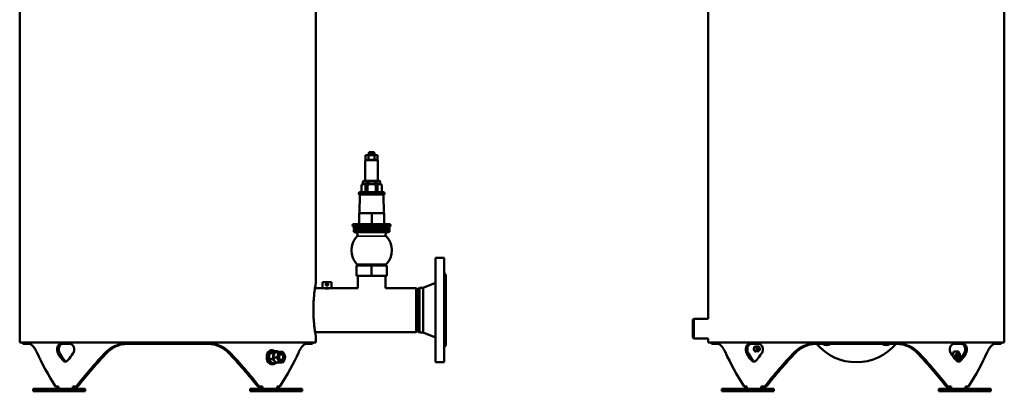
# Model space of a CAD drawing. Header units: millimetres. Extents: x -687 to 6545, y -1613 to 2022.
# Tile 7 of 36: x 2752 to 4452, y -437 to 204. Entities that reach past the tile are written whole.
import ezdxf

# ---------------------------------------------------------------- set-up
doc = ezdxf.new("R2010")
doc.units = ezdxf.units.MM
doc.layers.add('Видимые тонкие (ГОСТ)', color=7, linetype='Continuous', lineweight=35)
doc.layers.add('Видимый контур (ГОСТ)', color=7, linetype='Continuous', lineweight=50)

msp = doc.modelspace()

# ---------------------------------------------------------------- linework, layer by layer
at = {"layer": 'Видимые тонкие (ГОСТ)'}
for p, q in [((3370.3, -38.4), (3348.4, -38.4)), ((3342, -82.4), (3341.9, -82.4)), ((3344.4, -75.4), (3344.4, -75.4)), ((3352.3, -82.4), (3349, -82.4)), ((3352.8, -75.4), (3350.9, -75.4)), ((3367.8, -75.4), (3365.9, -75.4)), ((3369.7, -82.4), (3366.4, -82.4)), ((3374.4, -75.4), (3374.3, -75.4)), ((3376.9, -82.4), (3376.8, -82.4)), ((3381.4, -94.9), (3337.4, -94.9)), ((3337.4, -95.9), (3381.4, -95.9)), ((3332.4, -162.6), (3386.3, -162.6)), ((3334.1, -169.2), (3384.6, -169.2)), ((3334, -217.6), (3384.7, -217.6)), ((2821.2, -371.6), (2818.4, -371.6)), ((2900.6, -369.1), (2903.6, -369.1)), ((3114.1, -369.1), (3111.1, -369.1)), ((4009.9, -371.6), (4007.1, -371.6)), ((4092.3, -369.1), (4089.3, -369.1)), ((4302.9, -369.1), (4299.9, -369.1)), ((4382.3, -371.6), (4385.1, -371.6)), ((2828.5, -382.4), (2825.6, -382.4)), ((4017.2, -382.4), (4014.4, -382.4)), ((4377.8, -382.4), (4375, -382.4))]:
    msp.add_line(p, q, dxfattribs=at)
at = {"layer": 'Видимый контур (ГОСТ)'}
for p, q in [((2751.9, -352.3), (2751.9, 644.7)), ((3940.6, -311.5), (3940.6, 644.7)), ((4451.6, -352.3), (4451.6, 644.7)), ((3262.9, -251), (3262.9, 542)), ((3349, -29.4), (3353.8, -29.4)), ((3349, -37.5), (3349, -29.4)), ((3353.8, -29.4), (3364.2, -29.4)), ((3353.8, -37.5), (3353.8, -29.4)), ((3355.4, -24.4), (3354.4, -25.4)), ((3364.3, -25.4), (3354.4, -25.4)), ((3354.4, -29.4), (3354.4, -25.4)), ((3355.4, -24.4), (3363.3, -24.4)), ((3363.3, -24.4), (3364.3, -25.4)), ((3364.2, -29.4), (3369.7, -29.4)), ((3364.2, -37.5), (3364.2, -29.4)), ((3364.3, -29.4), (3364.3, -25.4)), ((3369.7, -37.5), (3369.7, -29.4)), ((3348.4, -38.4), (3348.4, -73.4)), ((3349.4, -37.4), (3353.4, -37.4)), ((3354.7, -37.4), (3363.3, -37.4)), ((3364.7, -37.4), (3369.3, -37.4)), ((3370.3, -38.4), (3370.3, -73.4)), ((3341.9, -93.4), (3341.9, -82.4)), ((3342, -93.4), (3342, -82.4)), ((3344.4, -78.4), (3344.4, -75.4)), ((3344.4, -78.4), (3344.4, -75.4)), ((3347.7, -78.4), (3344.4, -78.4)), ((3344.4, -78.4), (3344.4, -78.4)), ((3346.4, -73.4), (3372.4, -73.4)), ((3350.9, -78.4), (3347.7, -78.4)), ((3349, -82.4), (3349, -93.4)), ((3350.9, -75.4), (3350.9, -78.4)), ((3350.9, -78.4), (3352.8, -78.4)), ((3352.3, -93.4), (3352.3, -82.4)), ((3352.8, -78.4), (3352.8, -75.4)), ((3359.4, -78.4), (3352.8, -78.4)), ((3365.9, -78.4), (3359.4, -78.4)), ((3365.9, -75.4), (3365.9, -78.4)), ((3365.9, -78.4), (3367.8, -78.4)), ((3366.4, -82.4), (3366.4, -93.4)), ((3367.8, -78.4), (3367.8, -75.4)), ((3371, -78.4), (3367.8, -78.4)), ((3369.7, -93.4), (3369.7, -82.4)), ((3374.3, -78.4), (3371, -78.4)), ((3374.3, -75.4), (3374.3, -78.4)), ((3374.3, -78.4), (3374.4, -78.4)), ((3374.4, -78.4), (3374.4, -75.4)), ((3376.8, -82.4), (3376.8, -93.4)), ((3376.9, -93.4), (3376.9, -82.4)), ((3337.4, -94.9), (3337.4, -95.9)), ((3338.9, -97.4), (3338.5, -129.4)), ((3338.9, -93.4), (3379.9, -93.4)), ((3379.9, -97.4), (3338.9, -97.4)), ((3379.9, -97.4), (3380.2, -129.4)), ((3381.4, -94.9), (3381.4, -95.9)), ((3337.8, -129.4), (3337.9, -129.4)), ((3337.8, -148.4), (3337.8, -129.4)), ((3337.9, -129.4), (3359.5, -129.4)), ((3337.9, -148.4), (3337.9, -129.4)), ((3359.5, -148.4), (3359.5, -129.4)), ((3359.5, -129.4), (3380.9, -129.4)), ((3380.9, -148.4), (3380.9, -129.4)), ((3328.4, -152.4), (3390.4, -152.4)), ((3328.4, -152.4), (3328.4, -156.4)), ((3328.5, -148.4), (3390.2, -148.4)), ((3390.4, -152.4), (3390.4, -156.4)), ((3328.4, -156.4), (3390.4, -156.4)), ((3328.4, -157.4), (3390.4, -157.4)), ((3328.4, -157.4), (3328.4, -161.4)), ((3328.4, -161.4), (3390.4, -161.4)), ((3332.4, -162.6), (3328.4, -161.4)), ((3329.9, -156.4), (3329.9, -157.4)), ((3386.3, -162.6), (3390.4, -161.4)), ((3388.9, -156.4), (3388.9, -157.4)), ((3390.4, -157.4), (3390.4, -161.4)), ((3333.4, -219.4), (3359.4, -219.4)), ((3333.4, -237.4), (3333.4, -219.4)), ((3359.4, -219.4), (3385.4, -219.4)), ((3359.4, -237.4), (3359.4, -219.4)), ((3385.4, -237.4), (3385.4, -219.4)), ((3469.4, -206.5), (3469.4, -386.5)), ((3484.4, -206.5), (3469.4, -206.5)), ((3484.4, -206.5), (3484.4, -386.5)), ((3333.4, -237.4), (3359.4, -237.4)), ((3335.6, -237.4), (3335.6, -258.5)), ((3359.4, -237.4), (3385.4, -237.4)), ((3383.1, -237.4), (3383.1, -258.5)), ((3487.4, -235.5), (3484.4, -232.5)), ((3487.4, -235.5), (3487.4, -357.5)), ((3290.4, -248.4), (3274.4, -248.4)), ((3274.4, -258.5), (3274.4, -248.4)), ((3290.4, -258.5), (3290.4, -248.4)), ((3448.1, -258), (3469.4, -249.5)), ((3261.6, -258.5), (3274.4, -258.5)), ((3290.4, -258.5), (3274.4, -258.5)), ((3290.4, -258.5), (3335.6, -258.5)), ((3383.1, -258.5), (3436.4, -258.5)), ((3436.4, -334.5), (3436.4, -258.5)), ((3439.4, -261.4), (3436.4, -258.5)), ((3439.4, -262.5), (3442, -258)), ((3439.4, -331.5), (3439.4, -261.4)), ((3442, -258), (3442, -335)), ((3448.1, -258), (3442, -258)), ((3448.1, -258), (3448.1, -335)), ((3914.1, -313), (3915.6, -311.5)), ((3914.1, -344), (3914.1, -313)), ((3915.6, -311.5), (3915.6, -345.5)), ((3940.6, -311.5), (3915.6, -311.5)), ((3261.9, -334.5), (3436.4, -334.5)), ((3439.4, -331.5), (3436.4, -334.5)), ((3439.4, -330.5), (3442, -335)), ((3448.1, -335), (3442, -335)), ((3448.1, -335), (3469.4, -343.5)), ((2751.9, -352.3), (3262.9, -352.3)), ((2757.4, -354.5), (2757.4, -352.3)), ((2767.5, -354.5), (2757.4, -354.5)), ((2838.4, -354.5), (2823.1, -354.5)), ((3007.3, -354.5), (2936.8, -354.5)), ((3007.3, -354.5), (3007.3, -352.3)), ((3007.3, -354.5), (3007.4, -354.5)), ((3007.4, -352.3), (3007.4, -354.5)), ((3077.9, -354.5), (3007.4, -354.5)), ((3257.4, -354.5), (3247.2, -354.5)), ((3257.4, -354.5), (3257.4, -352.3)), ((3262.9, -352.3), (3262.9, -340.5)), ((3914.1, -344), (3915.6, -345.5)), ((3940.6, -345.5), (3915.6, -345.5)), ((3940.6, -352.3), (3940.6, -345.5)), ((3940.6, -352.3), (4451.6, -352.3)), ((3946.1, -354.5), (3946.1, -352.3)), ((3956.3, -354.5), (3946.1, -354.5)), ((4027.2, -354.5), (4011.8, -354.5)), ((4266.6, -354.5), (4125.6, -354.5)), ((4380.4, -354.5), (4365, -354.5)), ((4446.1, -354.5), (4435.9, -354.5)), ((4446.1, -354.5), (4446.1, -352.3)), ((3189.7, -370.9), (3183.8, -370.9)), ((3186.7, -365.7), (3185.4, -365.7)), ((3188.4, -365.7), (3186.7, -365.7)), ((3196.6, -367.5), (3190.7, -367.5)), ((3198.8, -369.1), (3192.9, -369.1)), ((3206.1, -368.4), (3200.2, -368.4)), ((3487.4, -357.5), (3484.4, -360.5)), ((4021.1, -359.5), (4026.6, -359.5)), ((4021.1, -367.5), (4026.6, -367.5)), ((4029.4, -363.4), (4029.4, -363.4)), ((4029.4, -363.6), (4029.4, -363.6)), ((4364.7, -368), (4372.7, -368)), ((3188.2, -381.1), (3182.3, -381.1)), ((3186.7, -389.7), (3185.4, -389.7)), ((3188.4, -389.7), (3186.7, -389.7)), ((3193.8, -387.9), (3187.8, -387.9)), ((3195.5, -378.4), (3189.6, -378.4)), ((3199.6, -387), (3193.6, -387)), ((3484.4, -386.5), (3469.4, -386.5)), ((2865, -432.5), (2775, -432.5)), ((2775, -436.5), (2775, -432.5)), ((2865, -436.5), (2775, -436.5)), ((2813.8, -428.5), (2818.6, -428.5)), ((2818.6, -428.5), (2818.6, -432.5)), ((2843.4, -432.5), (2818.6, -432.5)), ((2843.4, -428.5), (2843.4, -432.5)), ((2843.4, -428.5), (2849.1, -428.5)), ((2843.4, -432.5), (2846.2, -432.5)), ((2846.2, -428.5), (2846.2, -432.5)), ((2852, -428.5), (2849.1, -428.5)), ((2865, -436.5), (2865, -432.5)), ((3239.7, -432.5), (3149.7, -432.5)), ((3149.7, -436.5), (3149.7, -432.5)), ((3239.7, -436.5), (3149.7, -436.5)), ((3165.6, -428.5), (3162.7, -428.5)), ((3165.6, -428.5), (3171.3, -428.5)), ((3168.5, -428.5), (3168.5, -432.5)), ((3168.5, -432.5), (3171.3, -432.5)), ((3171.3, -428.5), (3171.3, -432.5)), ((3196.1, -432.5), (3171.3, -432.5)), ((3196.1, -428.5), (3196.1, -432.5)), ((3196.1, -428.5), (3200.9, -428.5)), ((3239.7, -436.5), (3239.7, -432.5)), ((4053.7, -432.5), (3963.7, -432.5)), ((3963.7, -436.5), (3963.7, -432.5)), ((4053.7, -436.5), (3963.7, -436.5)), ((4002.5, -428.5), (4007.4, -428.5)), ((4007.4, -428.5), (4007.4, -432.5)), ((4032.1, -432.5), (4007.4, -432.5)), ((4032.1, -428.5), (4032.1, -432.5)), ((4032.1, -428.5), (4037.9, -428.5)), ((4032.1, -432.5), (4035, -432.5)), ((4035, -428.5), (4035, -432.5)), ((4040.7, -428.5), (4037.9, -428.5)), ((4053.7, -436.5), (4053.7, -432.5)), ((4428.5, -432.5), (4338.5, -432.5)), ((4338.5, -436.5), (4338.5, -432.5)), ((4428.5, -436.5), (4338.5, -436.5)), ((4354.3, -428.5), (4351.5, -428.5)), ((4354.3, -428.5), (4360.1, -428.5)), ((4357.2, -428.5), (4357.2, -432.5)), ((4357.2, -432.5), (4360.1, -432.5)), ((4360.1, -428.5), (4360.1, -432.5)), ((4384.8, -432.5), (4360.1, -432.5)), ((4384.8, -428.5), (4384.8, -432.5)), ((4384.8, -428.5), (4389.7, -428.5)), ((4428.5, -436.5), (4428.5, -432.5))]:
    msp.add_line(p, q, dxfattribs=at)
for centre, radius, start, end in [((3349.4, -38.4), 1, 102.3041, 180), ((3369.3, -38.4), 1, 0, 65.702), ((3345.9, -82.4), 4, 90, 180), ((3346.4, -75.4), 2, 90, 180), ((3372.4, -75.4), 2, 0, 90), ((3372.9, -82.4), 4, 0, 90), ((3338.9, -94.9), 1.5, 90, 180), ((3338.9, -95.9), 1.5, 180, 270), ((3379.9, -94.9), 1.5, 0, 90), ((3379.9, -95.9), 1.5, 270, 0), ((3328.5, -150.4), 2, 90, 266.8645), ((3390.2, -150.4), 2, 273.1355, 90), ((3359.4, -193.4), 35, 136.1635, 223.5718), ((3331.2, -166.4), 4, 316.1635, 73.4681), ((3387.5, -166.4), 4, 106.5319, 223.8365), ((3359.4, -193.4), 35, 316.4282, 43.8365), ((3326.5, -224.7), 10.4, 30.5603, 43.5718), ((3392.2, -224.7), 10.4, 136.4282, 149.4397), ((4196.1, -296.5), 90, 220.1396, 319.8609), ((4144.8, -347.8), 9, 228.4439, 311.5561), ((4247.4, -347.8), 9, 228.4439, 311.5561)]:
    msp.add_arc(centre, radius, start, end, dxfattribs=at)
for centre, major_axis, ratio, start_param, end_param in [((3007.4, -453.5), (231, -231), 0.414214, 3.975514, 4.219522), ((3007.4, -389.5), (-231, 231), 0.414214, 1.10632, 1.149809), ((3007.4, -389.5), (227.3, -227.3), 0.414214, 4.246743, 4.290942), ((3007.4, -389.5), (-231, -231), 0.414214, 5.033311, 5.0768), ((3007.4, -453.5), (231, 231), 0.414214, 1.619319, 1.863328), ((3007.4, -453.5), (-227.3, -227.3), 0.414214, 4.755077, 5.003286), ((3007.4, -453.5), (-227.3, 227.3), 0.414214, 4.421492, 4.669701), ((3007.4, -453.5), (-231, 231), 0.414214, 4.419857, 4.663866), ((3186.7, -377.7), (0, 12), 0.707107, 0, 3.141593), ((3186.7, -377.7), (0, 12), 0.707107, 0, 3.141593), ((3188.4, -377.7), (0, 12), 0.707107, 5.727087, 9.980876), ((3007.4, -453.5), (-231, -231), 0.414214, 2.063663, 2.307672), ((4196.1, -453.5), (231, -231), 0.414214, 3.975514, 4.219522), ((4196.1, -389.5), (-231, 231), 0.414214, 1.10632, 1.149809), ((4196.1, -389.5), (227.3, -227.3), 0.414214, 4.246743, 4.290942), ((4026.6, -363.5), (0, 4), 0.707107, 4.728538, 10.979425), ((4196.1, -389.5), (-231, -231), 0.414214, 5.033311, 5.0768), ((4196.1, -453.5), (231, 231), 0.414214, 1.619319, 1.863328), ((4196.1, -453.5), (-227.3, -227.3), 0.414214, 4.755077, 5.003286), ((4196.1, -453.5), (227.3, -227.3), 0.414214, 1.279899, 1.528108), ((4196.1, -453.5), (231, -231), 0.414214, 1.278265, 1.522273), ((4196.1, -389.5), (231, -231), 0.414214, 1.206385, 1.249875), ((4196.1, -355), (199.6, 420.6), 0.341999, 4.82756, 4.842776), ((4372.8, -377.7), (0, 6.5), 0.707107, 0.193513, 2.948079), ((4372.8, -377.7), (0, -6.5), 0.707107, 3.335106, 6.089672), ((4374.5, -377.7), (0, -6.5), 0.707107, 3.536384, 5.888394), ((4374.5, -377.7), (0, 6), 0.707107, 0.317857, 2.823735), ((4374.9, -377.7), (0, -5.05), 0.707107, 3.394945, 6.029833), ((4196.1, -361.5), (199.6, -420.6), 0.341999, 1.371747, 1.394639), ((4196.1, -389.5), (227.3, 227.3), 0.414214, 5.133836, 5.178035), ((4196.1, -389.5), (231, 231), 0.414214, 5.133376, 5.176865), ((4196.1, -453.5), (231, 231), 0.414214, 5.205255, 5.449264), ((3196.4, -377.7), (0, 5.05), 0.707107, 4.430186, 4.994592), ((4196.1, -394), (199.6, 420.6), 0.341999, 4.898675, 4.911438)]:
    msp.add_ellipse(centre, major_axis=major_axis, ratio=ratio, start_param=start_param, end_param=end_param, dxfattribs=at)
for centre, major_axis in [((3203.7, -377.7), (0, -8.3)), ((3203.7, -377.7), (0, 6)), ((3203.3, -377.7), (0, -5.05)), ((4027.1, -363.5), (0, -3.23)), ((4371, -377.7), (0, -6.5))]:
    msp.add_ellipse(centre, major_axis=major_axis, ratio=0.707107, dxfattribs=at)
for points in [[(3349.2, -37.5), (3349.2, -37.5), (3349.3, -37.4), (3349.4, -37.4)], [(3353.4, -37.4), (3353.5, -37.4), (3353.7, -37.5), (3353.8, -37.5)], [(3353.8, -37.5), (3354.1, -37.5), (3354.5, -37.4), (3354.7, -37.4)], [(3363.3, -37.4), (3363.6, -37.4), (3363.9, -37.5), (3364.2, -37.5)], [(3364.2, -37.5), (3364.4, -37.5), (3364.5, -37.4), (3364.7, -37.4)], [(3369.3, -37.4), (3369.4, -37.4), (3369.6, -37.5), (3369.7, -37.5)]]:
    msp.add_open_spline(points, degree=3, dxfattribs=at)
for points, knots in [([(3342, -82.4), (3342, -82.2), (3342, -81.9), (3342.1, -81.5), (3342.2, -81.2), (3342.4, -80.7), (3342.7, -80.4), (3343.6, -79.5), (3344.7, -79.3), (3346.3, -79.3), (3347.3, -79.5), (3348.3, -80.4), (3348.5, -80.7), (3348.8, -81.2), (3348.9, -81.5), (3349, -81.9), (3349, -82.2), (3349, -82.4)], [0.793375, 0.793375, 0.793375, 0.793375, 0.859577, 0.859577, 0.944459, 0.944459, 1.080669, 1.080669, 1.586751, 1.586751, 2.092833, 2.092833, 2.229043, 2.229043, 2.313924, 2.313924, 2.380126, 2.380126, 2.380126, 2.380126]), ([(3344.4, -75.4), (3344.4, -75.3), (3344.4, -75.1), (3344.5, -74.8), (3344.6, -74.6), (3344.8, -74.3), (3345, -74.1), (3345.5, -73.7), (3346, -73.6), (3346.8, -73.5), (3347.3, -73.5), (3348.1, -73.5), (3348.5, -73.5), (3349.4, -73.6), (3349.8, -73.7), (3350.3, -74.1), (3350.5, -74.3), (3350.7, -74.6), (3350.8, -74.8), (3350.9, -75.1), (3350.9, -75.3), (3350.9, -75.4)], [0.687449, 0.687449, 0.687449, 0.687449, 0.730926, 0.730926, 0.792009, 0.792009, 0.898366, 0.898366, 1.136632, 1.136632, 1.374898, 1.374898, 1.613164, 1.613164, 1.85143, 1.85143, 1.957786, 1.957786, 2.018869, 2.018869, 2.062347, 2.062347, 2.062347, 2.062347]), ([(3352.3, -82.4), (3352.3, -82.2), (3352.3, -81.9), (3352.5, -81.5), (3352.7, -81.2), (3353.3, -80.7), (3353.7, -80.4), (3355.7, -79.5), (3357.7, -79.3), (3361, -79.3), (3363.1, -79.5), (3365, -80.4), (3365.5, -80.7), (3366, -81.2), (3366.2, -81.5), (3366.4, -81.9), (3366.4, -82.2), (3366.4, -82.4)], [0.793375, 0.793375, 0.793375, 0.793375, 0.859577, 0.859577, 0.944459, 0.944459, 1.080669, 1.080669, 1.586751, 1.586751, 2.092833, 2.092833, 2.229043, 2.229043, 2.313924, 2.313924, 2.380126, 2.380126, 2.380126, 2.380126]), ([(3352.8, -75.4), (3352.8, -75.3), (3352.9, -75.1), (3353, -74.8), (3353.2, -74.6), (3353.6, -74.3), (3354, -74.1), (3355.1, -73.7), (3356, -73.6), (3357.7, -73.5), (3358.6, -73.5), (3360.1, -73.5), (3361, -73.5), (3362.7, -73.6), (3363.6, -73.7), (3364.7, -74.1), (3365.1, -74.3), (3365.5, -74.6), (3365.7, -74.8), (3365.8, -75.1), (3365.9, -75.3), (3365.9, -75.4)], [0.687449, 0.687449, 0.687449, 0.687449, 0.730926, 0.730926, 0.792009, 0.792009, 0.898366, 0.898366, 1.136632, 1.136632, 1.374898, 1.374898, 1.613164, 1.613164, 1.85143, 1.85143, 1.957786, 1.957786, 2.018869, 2.018869, 2.062347, 2.062347, 2.062347, 2.062347]), ([(3367.8, -75.4), (3367.8, -75.3), (3367.8, -75.1), (3367.9, -74.8), (3368, -74.6), (3368.2, -74.3), (3368.4, -74.1), (3368.9, -73.7), (3369.3, -73.6), (3370.2, -73.5), (3370.6, -73.5), (3371.4, -73.5), (3371.9, -73.5), (3372.7, -73.6), (3373.2, -73.7), (3373.7, -74.1), (3373.9, -74.3), (3374.1, -74.6), (3374.2, -74.8), (3374.3, -75.1), (3374.3, -75.3), (3374.3, -75.4)], [0.687449, 0.687449, 0.687449, 0.687449, 0.730926, 0.730926, 0.792009, 0.792009, 0.898366, 0.898366, 1.136632, 1.136632, 1.374898, 1.374898, 1.613164, 1.613164, 1.85143, 1.85143, 1.957786, 1.957786, 2.018869, 2.018869, 2.062347, 2.062347, 2.062347, 2.062347]), ([(3369.7, -82.4), (3369.7, -82.2), (3369.7, -81.9), (3369.8, -81.5), (3369.9, -81.2), (3370.2, -80.7), (3370.4, -80.4), (3371.4, -79.5), (3372.4, -79.3), (3374.1, -79.3), (3375.1, -79.5), (3376, -80.4), (3376.3, -80.7), (3376.5, -81.2), (3376.6, -81.5), (3376.7, -81.9), (3376.8, -82.2), (3376.8, -82.4)], [0.793375, 0.793375, 0.793375, 0.793375, 0.859577, 0.859577, 0.944459, 0.944459, 1.080669, 1.080669, 1.586751, 1.586751, 2.092833, 2.092833, 2.229043, 2.229043, 2.313924, 2.313924, 2.380126, 2.380126, 2.380126, 2.380126]), ([(3258.9, -295.8), (3258.9, -293), (3258.9, -290.1), (3259.1, -284.3), (3259.3, -281.4), (3259.6, -275.9), (3259.9, -273.2), (3260.3, -268.4), (3260.6, -266.1), (3261.1, -262.2), (3261.4, -260.3), (3261.8, -257), (3262.1, -255.6), (3262.4, -253.3), (3262.6, -252.4), (3262.8, -251.3), (3262.9, -251), (3262.9, -251), (3262.8, -251.3), (3262.6, -252.4), (3262.5, -253.3), (3262.1, -255.5), (3261.9, -256.9), (3261.7, -258.5)], [0, 0, 0, 0, 0.844726, 0.844726, 1.689451, 1.689451, 2.534177, 2.534177, 3.378903, 3.378903, 4.223601, 4.223601, 5.068299, 5.068299, 5.912997, 5.912997, 6.757695, 6.757695, 7.602393, 7.602393, 8.447091, 8.447091, 9.257065, 9.257065, 9.257065, 9.257065]), ([(3284.4, -252.4), (3284.4, -252.7), (3284.3, -253), (3284.1, -253.5), (3283.9, -253.7), (3283.6, -254), (3283.4, -254.2), (3282.9, -254.4), (3282.6, -254.4), (3282.1, -254.4), (3281.8, -254.4), (3281.3, -254.2), (3281.1, -254), (3280.8, -253.7), (3280.6, -253.5), (3280.4, -253), (3280.4, -252.7), (3280.4, -252.2), (3280.4, -251.9), (3280.6, -251.4), (3280.8, -251.2), (3281.1, -250.9), (3281.3, -250.7), (3281.8, -250.5), (3282.1, -250.4), (3282.6, -250.4), (3282.9, -250.5), (3283.4, -250.7), (3283.6, -250.9), (3283.9, -251.2), (3284.1, -251.4), (3284.3, -251.9), (3284.4, -252.2), (3284.4, -252.4)], [0, 0, 0, 0, 0.07569, 0.07569, 0.151379, 0.151379, 0.227058, 0.227058, 0.302737, 0.302737, 0.378416, 0.378416, 0.454096, 0.454096, 0.529785, 0.529785, 0.605475, 0.605475, 0.681164, 0.681164, 0.756854, 0.756854, 0.832533, 0.832533, 0.908212, 0.908212, 0.983891, 0.983891, 1.05957, 1.05957, 1.13526, 1.13526, 1.21095, 1.21095, 1.21095, 1.21095]), ([(3484.4, -249.3), (3484.7, -250.1), (3484.9, -250.9), (3484.9, -252.3), (3484.7, -252.8), (3484.4, -253.3)], [1.5175772, 1.5175772, 1.5175772, 1.5175772, 1.7978512, 1.7978512, 2.0781252, 2.0781252, 2.0781252, 2.0781252]), ([(3289.4, -258.5), (3289.4, -258.5), (3289.2, -258.5), (3288.5, -258.6), (3287.9, -258.7), (3286.7, -258.9), (3285.9, -258.9), (3284.2, -259.1), (3283.2, -259.1), (3281.5, -259.1), (3280.5, -259.1), (3278.8, -258.9), (3278, -258.9), (3276.8, -258.7), (3276.2, -258.6), (3275.5, -258.5), (3275.4, -258.5), (3275.4, -258.5)], [1.057316, 1.057316, 1.057316, 1.057316, 1.32164, 1.32164, 1.585964, 1.585964, 1.850298, 1.850298, 2.114632, 2.114632, 2.378966, 2.378966, 2.643301, 2.643301, 2.907624, 2.907624, 3.171948, 3.171948, 3.171948, 3.171948]), ([(3261.9, -334.5), (3262, -335.5), (3262.2, -336.4), (3262.5, -338.3), (3262.6, -339.1), (3262.8, -340.3), (3262.9, -340.5), (3262.9, -340.5), (3262.8, -340.3), (3262.6, -339.1), (3262.4, -338.3), (3262.1, -336), (3261.8, -334.6), (3261.4, -331.3), (3261.1, -329.4), (3260.6, -325.4), (3260.3, -323.2), (3259.9, -318.3), (3259.6, -315.7), (3259.3, -310.2), (3259.1, -307.3), (3258.9, -301.5), (3258.9, -298.6), (3258.9, -295.8)], [18.034021, 18.034021, 18.034021, 18.034021, 18.583689, 18.583689, 19.428387, 19.428387, 20.273085, 20.273085, 21.117783, 21.117783, 21.962482, 21.962482, 22.80718, 22.80718, 23.651878, 23.651878, 24.496603, 24.496603, 25.341329, 25.341329, 26.186055, 26.186055, 27.03078, 27.03078, 27.03078, 27.03078]), ([(3484.4, -339.7), (3484.7, -340.2), (3484.9, -340.7), (3484.9, -342.1), (3484.7, -342.9), (3484.4, -343.7)], [1.5175772, 1.5175772, 1.5175772, 1.5175772, 1.7978512, 1.7978512, 2.0781252, 2.0781252, 2.0781252, 2.0781252]), ([(2767.5, -354.5), (2768.5, -354.5), (2769.6, -354.8), (2771.9, -356), (2773.1, -357), (2775.6, -359.5), (2776.9, -361.2), (2779.2, -364.9), (2780.3, -366.9), (2781.3, -369.1)], [8.39373, 8.39373, 8.39373, 8.39373, 9.429698, 9.429698, 10.465666, 10.465666, 11.501634, 11.501634, 12.464567, 12.464567, 12.464567, 12.464567]), ([(2818.4, -371.6), (2818.4, -371.6), (2818.4, -371.6), (2817.8, -370.7), (2817.3, -369.6), (2816.6, -367.1), (2816.4, -365.8), (2816.4, -363.2), (2816.6, -361.9), (2817.3, -359.4), (2817.8, -358.3), (2818.9, -356.5), (2819.7, -355.8), (2821.3, -354.8), (2822.2, -354.5), (2823.1, -354.5)], [-3.769096, -3.769096, -3.769096, -3.769096, -3.768739, -3.768739, -3.392002, -3.392002, -3.015265, -3.015265, -2.638349, -2.638349, -2.261432, -2.261432, -1.884252, -1.884252, -1.507071, -1.507071, -1.507071, -1.507071]), ([(2825.9, -354.5), (2825, -354.5), (2824.2, -354.8), (2822.5, -355.8), (2821.8, -356.5), (2820.6, -358.3), (2820.1, -359.4), (2819.4, -361.9), (2819.3, -363.2), (2819.3, -365.8), (2819.4, -367.1), (2820.1, -369.6), (2820.6, -370.7), (2821.2, -371.6), (2821.2, -371.6), (2821.2, -371.6)], [1.507082, 1.507082, 1.507082, 1.507082, 1.884464, 1.884464, 2.261846, 2.261846, 2.638584, 2.638584, 3.015323, 3.015323, 3.392062, 3.392062, 3.768801, 3.768801, 3.769169, 3.769169, 3.769169, 3.769169]), ([(2838.4, -354.5), (2839.3, -354.5), (2840.3, -354.8), (2842.2, -355.8), (2843, -356.5), (2844.4, -358.3), (2845, -359.4), (2845.7, -361.9), (2845.9, -363.2), (2845.9, -364.5), (2845.9, -365.8), (2845.7, -367.1), (2845, -369.6), (2844.4, -370.7), (2843.7, -371.6), (2843.7, -371.6), (2843.7, -371.6)], [-1.508194, -1.508194, -1.508194, -1.508194, -1.131013, -1.131013, -0.753832, -0.753832, -0.376916, -0.376916, 0, 0, 0, 0.376737, 0.376737, 0.753474, 0.753474, 0.753831, 0.753831, 0.753831, 0.753831]), ([(2900.6, -369.1), (2902.7, -366.9), (2905.1, -364.9), (2910.5, -361.2), (2913.6, -359.5), (2920, -357), (2923.3, -356), (2930.1, -354.8), (2933.5, -354.5), (2936.8, -354.5)], [3.810265, 3.810265, 3.810265, 3.810265, 4.773198, 4.773198, 5.809166, 5.809166, 6.845134, 6.845134, 7.881102, 7.881102, 7.881102, 7.881102]), ([(2940, -354.5), (2936.7, -354.5), (2933.3, -354.8), (2926.4, -356), (2923.1, -357), (2916.6, -359.5), (2913.6, -361.2), (2908.1, -364.9), (2905.7, -366.9), (2903.6, -369.1)], [24.764505, 24.764505, 24.764505, 24.764505, 25.804085, 25.804085, 26.843666, 26.843666, 27.883246, 27.883246, 28.847106, 28.847106, 28.847106, 28.847106]), ([(3111.1, -369.1), (3108.9, -366.8), (3106.3, -364.7), (3100.7, -360.9), (3097.7, -359.4), (3091.3, -356.9), (3088, -356), (3081.3, -354.8), (3077.9, -354.5), (3074.7, -354.5)], [20.141955, 20.141955, 20.141955, 20.141955, 21.162428, 21.162428, 22.182901, 22.182901, 23.203374, 23.203374, 24.223847, 24.223847, 24.223847, 24.223847]), ([(3077.9, -354.5), (3081.2, -354.5), (3084.6, -354.8), (3091.4, -356), (3094.8, -357), (3101.2, -359.5), (3104.2, -361.2), (3109.6, -364.9), (3112, -366.9), (3114.1, -369.1)], [8.39373, 8.39373, 8.39373, 8.39373, 9.429698, 9.429698, 10.465666, 10.465666, 11.501634, 11.501634, 12.464567, 12.464567, 12.464567, 12.464567]), ([(3233.4, -369.1), (3234.4, -366.9), (3235.5, -364.9), (3237.9, -361.2), (3239.1, -359.5), (3241.6, -357), (3242.8, -356), (3245.1, -354.8), (3246.2, -354.5), (3247.2, -354.5)], [3.810265, 3.810265, 3.810265, 3.810265, 4.773198, 4.773198, 5.809166, 5.809166, 6.845134, 6.845134, 7.881102, 7.881102, 7.881102, 7.881102]), ([(3956.3, -354.5), (3957.2, -354.5), (3958.3, -354.8), (3960.6, -356), (3961.9, -357), (3964.3, -359.5), (3965.6, -361.2), (3967.9, -364.9), (3969, -366.9), (3970, -369.1)], [24.668562, 24.668562, 24.668562, 24.668562, 25.70453, 25.70453, 26.740498, 26.740498, 27.776466, 27.776466, 28.739399, 28.739399, 28.739399, 28.739399]), ([(4007.1, -371.6), (4007.1, -371.6), (4007.1, -371.6), (4006.5, -370.7), (4006, -369.6), (4005.4, -367.1), (4005.2, -365.8), (4005.2, -363.2), (4005.4, -361.9), (4006, -359.4), (4006.5, -358.3), (4007.7, -356.5), (4008.4, -355.8), (4010.1, -354.8), (4011, -354.5), (4011.8, -354.5)], [-3.769096, -3.769096, -3.769096, -3.769096, -3.768739, -3.768739, -3.392002, -3.392002, -3.015265, -3.015265, -2.638349, -2.638349, -2.261432, -2.261432, -1.884252, -1.884252, -1.507071, -1.507071, -1.507071, -1.507071]), ([(4014.6, -354.5), (4013.8, -354.5), (4012.9, -354.8), (4011.3, -355.8), (4010.5, -356.5), (4009.4, -358.3), (4008.9, -359.4), (4008.2, -361.9), (4008, -363.2), (4008, -365.8), (4008.2, -367.1), (4008.9, -369.6), (4009.4, -370.7), (4009.9, -371.6), (4009.9, -371.6), (4009.9, -371.6)], [1.507082, 1.507082, 1.507082, 1.507082, 1.884464, 1.884464, 2.261846, 2.261846, 2.638584, 2.638584, 3.015323, 3.015323, 3.392062, 3.392062, 3.768801, 3.768801, 3.769169, 3.769169, 3.769169, 3.769169]), ([(4027.2, -354.5), (4028.1, -354.5), (4029.1, -354.8), (4030.9, -355.8), (4031.8, -356.5), (4033.1, -358.3), (4033.7, -359.4), (4034.5, -361.9), (4034.7, -363.2), (4034.7, -364.5), (4034.7, -365.8), (4034.5, -367.1), (4033.7, -369.6), (4033.1, -370.7), (4032.5, -371.6), (4032.5, -371.6), (4032.5, -371.6)], [-1.508194, -1.508194, -1.508194, -1.508194, -1.131013, -1.131013, -0.753832, -0.753832, -0.376916, -0.376916, 0, 0, 0, 0.376737, 0.376737, 0.753474, 0.753474, 0.753831, 0.753831, 0.753831, 0.753831]), ([(4089.3, -369.1), (4091.5, -366.9), (4093.8, -364.9), (4099.3, -361.2), (4102.3, -359.5), (4108.7, -357), (4112.1, -356), (4118.8, -354.8), (4122.2, -354.5), (4125.6, -354.5)], [20.085097, 20.085097, 20.085097, 20.085097, 21.04803, 21.04803, 22.083999, 22.083999, 23.119967, 23.119967, 24.155935, 24.155935, 24.155935, 24.155935]), ([(4128.8, -354.5), (4125.5, -354.5), (4122.1, -354.8), (4115.4, -356), (4112.1, -356.9), (4105.8, -359.4), (4102.7, -360.9), (4097.1, -364.7), (4094.6, -366.8), (4092.3, -369.1)], [8.435039, 8.435039, 8.435039, 8.435039, 9.455512, 9.455512, 10.475985, 10.475985, 11.496459, 11.496459, 12.516932, 12.516932, 12.516932, 12.516932]), ([(4299.9, -369.1), (4297.7, -366.9), (4295.3, -364.9), (4289.9, -361.2), (4286.8, -359.5), (4280.4, -357), (4277, -356), (4270.2, -354.8), (4266.7, -354.5), (4263.4, -354.5)], [20.14129, 20.14129, 20.14129, 20.14129, 21.10515, 21.10515, 22.144731, 22.144731, 23.184311, 23.184311, 24.223892, 24.223892, 24.223892, 24.223892]), ([(4266.6, -354.5), (4270, -354.5), (4273.4, -354.8), (4280.1, -356), (4283.5, -357), (4289.9, -359.5), (4292.9, -361.2), (4298.4, -364.9), (4300.7, -366.9), (4302.9, -369.1)], [8.39373, 8.39373, 8.39373, 8.39373, 9.429698, 9.429698, 10.465666, 10.465666, 11.501634, 11.501634, 12.464567, 12.464567, 12.464567, 12.464567]), ([(4359.7, -371.6), (4359.7, -371.6), (4359.7, -371.6), (4359.1, -370.7), (4358.5, -369.6), (4357.7, -367.1), (4357.5, -365.8), (4357.5, -363.2), (4357.7, -361.9), (4358.5, -359.4), (4359.1, -358.3), (4360.4, -356.5), (4361.3, -355.8), (4363.1, -354.8), (4364.1, -354.5), (4365, -354.5)], [-3.769096, -3.769096, -3.769096, -3.769096, -3.768739, -3.768739, -3.392002, -3.392002, -3.015265, -3.015265, -2.638349, -2.638349, -2.261432, -2.261432, -1.884252, -1.884252, -1.507071, -1.507071, -1.507071, -1.507071]), ([(4382.3, -371.6), (4382.3, -371.6), (4382.3, -371.6), (4382.8, -370.7), (4383.3, -369.6), (4384, -367.1), (4384.2, -365.8), (4384.2, -364.5), (4384.2, -363.2), (4384, -361.9), (4383.3, -359.4), (4382.8, -358.3), (4381.7, -356.5), (4380.9, -355.8), (4379.3, -354.8), (4378.4, -354.5), (4377.6, -354.5)], [-0.753846, -0.753846, -0.753846, -0.753846, -0.753477, -0.753477, -0.376739, -0.376739, 0, 0, 0, 0.376739, 0.376739, 0.753477, 0.753477, 1.130859, 1.130859, 1.508241, 1.508241, 1.508241, 1.508241]), ([(4380.4, -354.5), (4381.2, -354.5), (4382.1, -354.8), (4383.8, -355.8), (4384.5, -356.5), (4385.7, -358.3), (4386.2, -359.4), (4386.8, -361.9), (4387, -363.2), (4387, -364.5), (4387, -365.8), (4386.8, -367.1), (4386.2, -369.6), (4385.7, -370.7), (4385.1, -371.6), (4385.1, -371.6), (4385.1, -371.6)], [-1.508194, -1.508194, -1.508194, -1.508194, -1.131013, -1.131013, -0.753832, -0.753832, -0.376916, -0.376916, 0, 0, 0, 0.376737, 0.376737, 0.753474, 0.753474, 0.753831, 0.753831, 0.753831, 0.753831]), ([(4422.2, -369.1), (4423.2, -366.9), (4424.3, -364.9), (4426.6, -361.2), (4427.9, -359.5), (4430.3, -357), (4431.6, -356), (4433.9, -354.8), (4435, -354.5), (4435.9, -354.5)], [3.810265, 3.810265, 3.810265, 3.810265, 4.773198, 4.773198, 5.809166, 5.809166, 6.845134, 6.845134, 7.881102, 7.881102, 7.881102, 7.881102]), ([(4019.2, -363.5), (4019.2, -363), (4019.2, -362.4), (4019.5, -361.4), (4019.8, -360.9), (4020.3, -360.1), (4020.6, -359.8), (4021.4, -359.4), (4021.8, -359.2), (4022.5, -359.2), (4022.8, -359.3), (4023.2, -359.5)], [0, 0, 0, 0, 0.1600953, 0.1600953, 0.3201905, 0.3201905, 0.4802858, 0.4802858, 0.640381, 0.640381, 0.7812614, 0.7812614, 0.7812614, 0.7812614]), ([(4023.2, -367.5), (4022.8, -367.7), (4022.5, -367.7), (4021.8, -367.7), (4021.4, -367.6), (4020.6, -367.2), (4020.3, -366.9), (4019.8, -366.1), (4019.5, -365.6), (4019.2, -364.6), (4019.2, -364), (4019.2, -363.5)], [1.7802628, 1.7802628, 1.7802628, 1.7802628, 1.9211431, 1.9211431, 2.0812384, 2.0812384, 2.2413337, 2.2413337, 2.4014289, 2.4014289, 2.5615242, 2.5615242, 2.5615242, 2.5615242]), ([(2835.6, -382.4), (2835, -383.3), (2834.2, -384.1), (2832.4, -385.1), (2831.5, -385.4), (2829.7, -385.4), (2828.8, -385.1), (2827, -384.1), (2826.3, -383.3), (2825.6, -382.4)], [0.75346, 0.75346, 0.75346, 0.75346, 1.130189, 1.130189, 1.506919, 1.506919, 1.883649, 1.883649, 2.260379, 2.260379, 2.260379, 2.260379]), ([(2828.5, -382.4), (2829.1, -383.3), (2829.9, -384.1), (2831.1, -384.8), (2831.6, -385), (2832, -385.2)], [3.7673122, 3.7673122, 3.7673122, 3.7673122, 4.1440434, 4.1440434, 4.3249159, 4.3249159, 4.3249159, 4.3249159]), ([(4024.4, -382.4), (4023.7, -383.3), (4022.9, -384.1), (4021.2, -385.1), (4020.2, -385.4), (4018.4, -385.4), (4017.5, -385.1), (4015.8, -384.1), (4015, -383.3), (4014.4, -382.4)], [0.75346, 0.75346, 0.75346, 0.75346, 1.130189, 1.130189, 1.506919, 1.506919, 1.883649, 1.883649, 2.260379, 2.260379, 2.260379, 2.260379]), ([(4017.2, -382.4), (4017.8, -383.3), (4018.6, -384.1), (4019.9, -384.8), (4020.3, -385), (4020.7, -385.2)], [3.7673122, 3.7673122, 3.7673122, 3.7673122, 4.1440434, 4.1440434, 4.3249159, 4.3249159, 4.3249159, 4.3249159]), ([(4377.8, -382.4), (4377.2, -383.3), (4376.4, -384.1), (4374.7, -385.1), (4373.8, -385.4), (4372, -385.4), (4371, -385.1), (4369.3, -384.1), (4368.5, -383.3), (4367.8, -382.4)], [0.75346, 0.75346, 0.75346, 0.75346, 1.130189, 1.130189, 1.506919, 1.506919, 1.883649, 1.883649, 2.260379, 2.260379, 2.260379, 2.260379]), ([(4371.5, -385.2), (4371.9, -385), (4372.3, -384.8), (4373.6, -384.1), (4374.4, -383.3), (4375, -382.4)], [4.7166333, 4.7166333, 4.7166333, 4.7166333, 4.8975058, 4.8975058, 5.274237, 5.274237, 5.274237, 5.274237])]:
    msp.add_open_spline(points, degree=3, knots=knots, dxfattribs=at)
for points, weights in [([(3183.8, -370.9), (3182, -376), (3182.3, -381.1)], [1, 1.15470053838, 1]), ([(3190.7, -367.5), (3186.2, -369.2), (3183.8, -370.9)], [1, 1.15470053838, 1]), ([(3188.2, -381.1), (3190, -376), (3189.7, -370.9)], [1, 1.15470053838, 1]), ([(3192.9, -369.1), (3190.2, -373.7), (3189.6, -378.4)], [1, 1.15470053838, 1]), ([(3189.7, -370.9), (3191.3, -370.3), (3192.4, -369.8)], [1, 1.04863624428, 1.06669102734]), ([(3200.2, -368.4), (3195.5, -368.7), (3192.9, -369.1)], [1, 1.15470053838, 1]), ([(3194.4, -368.9), (3195.6, -368.3), (3196.6, -367.5)], [1.07432745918, 1.06205925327, 1]), ([(3195.5, -378.4), (3198.2, -373.7), (3198.8, -369.1)], [1, 1.15470053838, 1]), ([(3196.6, -367.5), (3197.3, -368.1), (3197.8, -368.6)], [1, 1.02190852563, 1.03761172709]), ([(3198.8, -369.1), (3203.5, -368.7), (3206.1, -368.4)], [1, 1.15470053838, 1]), ([(3206.1, -368.4), (3209.2, -372.8), (3210.2, -377.1)], [1, 1.15470053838, 1]), ([(3182.3, -381.1), (3184, -384.5), (3187.8, -387.9)], [1, 1.15470053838, 1]), ([(3193.8, -387.9), (3192.1, -384.5), (3188.2, -381.1)], [1, 1.15470053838, 1]), ([(3189.6, -378.4), (3190.5, -382.7), (3193.6, -387)], [1, 1.15470053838, 1]), ([(3196.1, -387), (3195, -387.5), (3193.8, -387.9)], [1.05836693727, 1.03903100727, 1]), ([(3199.6, -387), (3198.6, -382.7), (3195.5, -378.4)], [1, 1.15470053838, 1]), ([(3206.9, -386.4), (3204.3, -386.7), (3199.6, -387)], [1, 1.15470053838, 1]), ([(3210.2, -377.1), (3209.6, -381.7), (3206.9, -386.4)], [1, 1.15470053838, 1])]:
    msp.add_rational_spline(points, weights, degree=2, dxfattribs=at)

doc.saveas('drawing.dxf')
